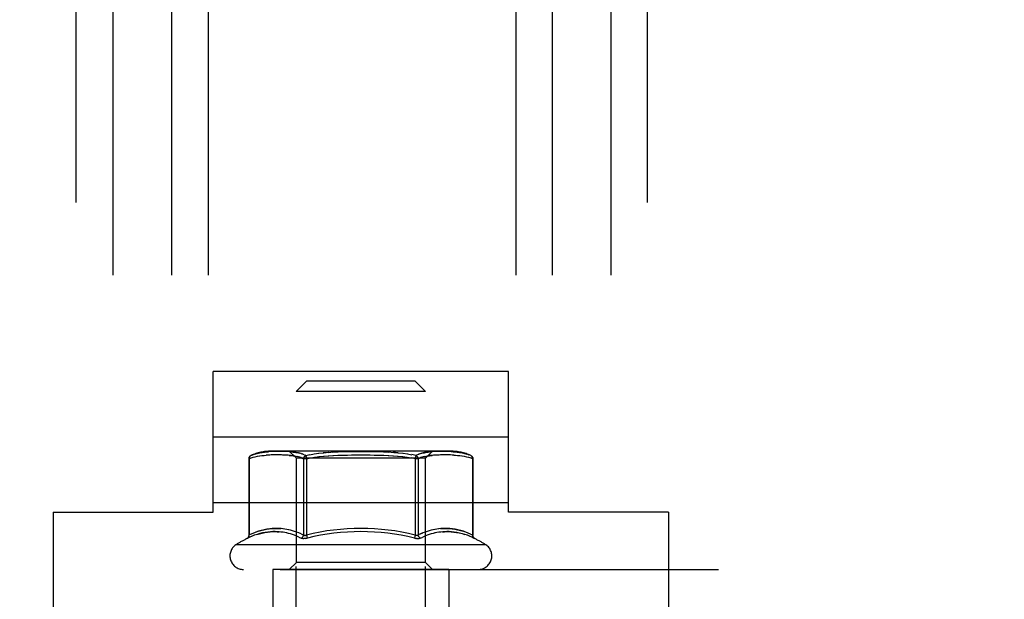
# Model space of a CAD drawing. Header units: inches. Extents: x 0 to 227, y 0 to 147.
# Tile 54 of 247: x 74.75 to 77.55, y 18.89 to 20.54. Entities that reach past the tile are written whole.
import ezdxf

# ---------------------------------------------------------------- set-up
doc = ezdxf.new("R2010")
doc.units = ezdxf.units.IN
doc.header["$LTSCALE"] = 12.466667
doc.header["$MEASUREMENT"] = 0
doc.linetypes.add('HIDDEN', pattern=[0.2, 0.1, -0.1])
doc.layers.add('02___PRT_ALL_AXES', color=7, linetype='CONTINUOUS')
doc.layers.add('DEFAULT_2', color=8, linetype='HIDDEN')

msp = doc.modelspace()

# ---------------------------------------------------------------- linework, layer by layer
at = {"layer": '02___PRT_ALL_AXES', "color": 8, "linetype": 'HIDDEN'}
for p, q in [((75.9698, 18.9727), (75.4698, 18.9727)), ((75.4698, 18.9727), (75.4698, 18.8477)), ((75.9698, 18.9727), (75.9698, 18.8477))]:
    msp.add_line(p, q, dxfattribs=at)
at = {"layer": 'DEFAULT_2', "color": 8, "linetype": 'HIDDEN'}
for p, q in [((74.9103, 12.5357), (74.9103, 28.5357)), ((75.0143, 28.5357), (75.0143, 12.5357)), ((75.1813, 28.5357), (75.1813, 12.5357)), ((75.2853, 28.5357), (75.2853, 12.5357)), ((76.1603, 28.5357), (76.1603, 12.5357)), ((76.2643, 28.5357), (76.2643, 12.5357)), ((76.4313, 28.5357), (76.4313, 12.5357)), ((76.5353, 12.5357), (76.5353, 28.5357)), ((75.2998, 19.1357), (75.2998, 19.5357)), ((76.1398, 19.5357), (75.2998, 19.5357)), ((76.1398, 19.1357), (76.1398, 19.5357)), ((75.5658, 19.5087), (75.5358, 19.4787)), ((75.5658, 19.5087), (75.8738, 19.5087)), ((75.8738, 19.5087), (75.9038, 19.4787)), ((75.5358, 17.7347), (75.5358, 19.4787)), ((75.9038, 19.4787), (75.5358, 19.4787)), ((75.9038, 17.7347), (75.9038, 19.4787)), ((76.1398, 19.3487), (75.2998, 19.3487)), ((75.4124, 19.2988), (75.4186, 19.3009)), ((75.4184, 19.3008), (75.4252, 19.3027)), ((75.4248, 19.3026), (75.432, 19.3042)), ((75.4316, 19.3042), (75.4387, 19.3054)), ((75.4383, 19.3053), (75.4453, 19.3063)), ((75.445, 19.3062), (75.4516, 19.3069)), ((75.4514, 19.3069), (75.4575, 19.3073)), ((75.4629, 19.3076), (75.4574, 19.3073)), ((75.4681, 19.3078), (75.4629, 19.3076)), ((75.9754, 19.3087), (75.4642, 19.3087)), ((75.4728, 19.3079), (75.4679, 19.3078)), ((75.4773, 19.308), (75.4726, 19.3079)), ((75.4816, 19.3081), (75.477, 19.308)), ((75.4857, 19.3081), (75.4812, 19.3081)), ((75.4897, 19.3081), (75.4852, 19.3081)), ((75.4936, 19.3081), (75.4891, 19.3081)), ((75.4975, 19.308), (75.4929, 19.3081)), ((75.5014, 19.3079), (75.4967, 19.308)), ((75.5052, 19.3078), (75.5005, 19.308)), ((75.5091, 19.3077), (75.5044, 19.3079)), ((75.5129, 19.3075), (75.5082, 19.3077)), ((75.5167, 19.3073), (75.512, 19.3076)), ((75.5205, 19.307), (75.5158, 19.3073)), ((75.5363, 19.2887), (75.5163, 19.3087)), ((75.5497, 19.3018), (75.5459, 19.3029)), ((75.5529, 19.3008), (75.5494, 19.3019)), ((75.5559, 19.2997), (75.5527, 19.3009)), ((75.5586, 19.2986), (75.5558, 19.2998)), ((75.5745, 19.2989), (75.5873, 19.3011)), ((75.5865, 19.301), (75.6007, 19.303)), ((75.6264, 19.3055), (75.6128, 19.3044)), ((75.6264, 19.3055), (75.642, 19.3065)), ((75.64, 19.3064), (75.6555, 19.3071)), ((75.6536, 19.307), (75.6688, 19.3075)), ((75.667, 19.3075), (75.6819, 19.3078)), ((75.6803, 19.3078), (75.6949, 19.308)), ((75.6934, 19.308), (75.7077, 19.3081)), ((75.7063, 19.3081), (75.7205, 19.3081)), ((75.7191, 19.3081), (75.7333, 19.3081)), ((75.7319, 19.3081), (75.7462, 19.308)), ((75.7447, 19.308), (75.7593, 19.3078)), ((75.7576, 19.3078), (75.7725, 19.3075)), ((75.7708, 19.3075), (75.786, 19.307)), ((75.7841, 19.3071), (75.7996, 19.3064)), ((75.8251, 19.3045), (75.8113, 19.3057)), ((75.8251, 19.3045), (75.8402, 19.3029)), ((75.8389, 19.303), (75.8531, 19.301)), ((75.8523, 19.3011), (75.8651, 19.2989)), ((75.8838, 19.2998), (75.8809, 19.2986)), ((75.8869, 19.3009), (75.8837, 19.2997)), ((75.9033, 19.2887), (75.9233, 19.3087)), ((75.92, 19.3071), (75.9153, 19.3067)), ((75.9238, 19.3073), (75.9191, 19.307)), ((75.9276, 19.3076), (75.9229, 19.3073)), ((75.9314, 19.3077), (75.9267, 19.3075)), ((75.9352, 19.3079), (75.9305, 19.3077)), ((75.939, 19.308), (75.9343, 19.3078)), ((75.9428, 19.308), (75.9382, 19.3079)), ((75.9467, 19.3081), (75.9421, 19.308)), ((75.9505, 19.3081), (75.946, 19.3081)), ((75.9544, 19.3081), (75.9499, 19.3081)), ((75.9584, 19.3081), (75.9539, 19.3081)), ((75.9626, 19.308), (75.958, 19.3081)), ((75.967, 19.3079), (75.9622, 19.308)), ((75.9717, 19.3078), (75.9667, 19.3079)), ((75.9767, 19.3076), (75.9715, 19.3078)), ((75.9766, 19.3076), (75.9822, 19.3073)), ((75.9821, 19.3073), (75.9882, 19.3069)), ((75.988, 19.3069), (75.9946, 19.3062)), ((75.9942, 19.3063), (76.0012, 19.3053)), ((76.0008, 19.3054), (76.008, 19.3042)), ((76.0076, 19.3042), (76.0148, 19.3026)), ((76.0144, 19.3027), (76.0212, 19.3008)), ((76.021, 19.3009), (76.0272, 19.2988)), ((75.4009, 19.2874), (75.4009, 19.0692)), ((75.4022, 19.2874), (75.4009, 19.2874)), ((75.4023, 19.2903), (75.4022, 19.2888)), ((75.4022, 19.2874), (75.4075, 19.2895)), ((75.4022, 19.2874), (75.4022, 19.2889)), ((75.4022, 19.2874), (75.4022, 19.0705)), ((75.4023, 19.2903), (75.4026, 19.2917)), ((75.4032, 19.2929), (75.4026, 19.2917)), ((75.4057, 19.2959), (75.4068, 19.2965)), ((75.4068, 19.2965), (75.4126, 19.2989)), ((75.4074, 19.2895), (75.4132, 19.2915)), ((75.413, 19.2914), (75.4194, 19.2931)), ((75.419, 19.2931), (75.4258, 19.2946)), ((75.4254, 19.2945), (75.4322, 19.2956)), ((75.4318, 19.2956), (75.4385, 19.2964)), ((75.4382, 19.2964), (75.4445, 19.297)), ((75.4443, 19.297), (75.4501, 19.2974)), ((75.4554, 19.2977), (75.4501, 19.2974)), ((75.4604, 19.2979), (75.4554, 19.2977)), ((75.4651, 19.298), (75.4602, 19.2979)), ((75.4696, 19.2981), (75.4648, 19.298)), ((75.4738, 19.2981), (75.4692, 19.2981)), ((75.4779, 19.2981), (75.4733, 19.2981)), ((75.4818, 19.2981), (75.4773, 19.2981)), ((75.4857, 19.2981), (75.4812, 19.2981)), ((75.4897, 19.2981), (75.485, 19.2981)), ((75.4936, 19.298), (75.4889, 19.2981)), ((75.4974, 19.2979), (75.4927, 19.298)), ((75.5013, 19.2978), (75.4965, 19.2979)), ((75.5052, 19.2976), (75.5004, 19.2978)), ((75.5091, 19.2974), (75.5042, 19.2976)), ((75.5129, 19.2971), (75.5081, 19.2974)), ((75.5393, 19.2932), (75.5352, 19.2941)), ((75.5363, 18.9927), (75.5363, 19.2887)), ((75.9033, 19.2887), (75.5363, 19.2887)), ((75.5428, 19.2923), (75.5389, 19.2933)), ((75.546, 19.2914), (75.5424, 19.2924)), ((75.5491, 19.2904), (75.5458, 19.2914)), ((75.5519, 19.2893), (75.549, 19.2904)), ((75.5519, 19.2894), (75.5544, 19.2884)), ((75.5567, 19.2874), (75.5544, 19.2884)), ((75.5569, 19.2888), (75.5567, 19.2874)), ((75.5567, 19.2874), (75.5567, 19.0705)), ((75.5653, 19.2874), (75.5567, 19.2874)), ((75.558, 19.2917), (75.5574, 19.2903)), ((75.558, 19.2917), (75.5588, 19.2929)), ((75.5586, 19.2987), (75.5611, 19.2976)), ((75.5598, 19.2941), (75.5588, 19.2929)), ((75.5633, 19.2965), (75.5611, 19.2976)), ((75.5633, 19.2965), (75.5748, 19.299)), ((75.5633, 19.2965), (75.5653, 19.2874)), ((75.5653, 19.2874), (75.5766, 19.2897)), ((75.5653, 19.2874), (75.5653, 19.0705)), ((75.5762, 19.2896), (75.5886, 19.2917)), ((75.5879, 19.2916), (75.6018, 19.2934)), ((75.6005, 19.2933), (75.6153, 19.2948)), ((75.6137, 19.2947), (75.6289, 19.2959)), ((75.627, 19.2958), (75.6424, 19.2967)), ((75.6405, 19.2966), (75.6558, 19.2972)), ((75.6539, 19.2972), (75.669, 19.2976)), ((75.6673, 19.2976), (75.6821, 19.2979)), ((75.6805, 19.2978), (75.695, 19.298)), ((75.6935, 19.298), (75.7078, 19.2981)), ((75.7063, 19.2981), (75.7205, 19.2981)), ((75.7191, 19.2981), (75.7332, 19.2981)), ((75.7318, 19.2981), (75.7461, 19.298)), ((75.7446, 19.298), (75.7591, 19.2978)), ((75.7575, 19.2979), (75.7723, 19.2976)), ((75.7705, 19.2976), (75.7856, 19.2972)), ((75.7838, 19.2972), (75.7991, 19.2966)), ((75.7971, 19.2967), (75.8126, 19.2958)), ((75.8107, 19.2959), (75.8259, 19.2947)), ((75.8242, 19.2948), (75.8391, 19.2933)), ((75.8378, 19.2934), (75.8517, 19.2916)), ((75.8509, 19.2917), (75.8634, 19.2896)), ((75.8742, 19.2874), (75.863, 19.2897)), ((75.8763, 19.2965), (75.8647, 19.299)), ((75.8763, 19.2965), (75.8742, 19.2874)), ((75.8742, 19.2874), (75.8742, 19.0705)), ((75.8829, 19.2874), (75.8742, 19.2874)), ((75.8807, 19.2929), (75.8798, 19.2941)), ((75.8807, 19.2929), (75.8815, 19.2917)), ((75.8822, 19.2903), (75.8815, 19.2917)), ((75.8829, 19.2874), (75.8826, 19.2889)), ((75.8829, 19.2874), (75.8829, 19.0705)), ((75.8906, 19.2904), (75.8877, 19.2893)), ((75.8938, 19.2914), (75.8905, 19.2904)), ((75.8971, 19.2924), (75.8935, 19.2914)), ((75.9007, 19.2933), (75.8968, 19.2923)), ((75.9033, 18.9927), (75.9033, 19.2887)), ((75.9276, 19.2972), (75.9228, 19.2968)), ((75.9315, 19.2974), (75.9267, 19.2971)), ((75.9353, 19.2976), (75.9305, 19.2974)), ((75.9392, 19.2978), (75.9344, 19.2976)), ((75.943, 19.2979), (75.9383, 19.2978)), ((75.9469, 19.298), (75.9421, 19.2979)), ((75.9507, 19.2981), (75.946, 19.298)), ((75.9545, 19.2981), (75.9499, 19.2981)), ((75.9584, 19.2981), (75.9538, 19.2981)), ((75.9623, 19.2981), (75.9577, 19.2981)), ((75.9663, 19.2981), (75.9617, 19.2981)), ((75.9704, 19.2981), (75.9658, 19.2981)), ((75.9747, 19.298), (75.97, 19.2981)), ((75.9793, 19.2979), (75.9745, 19.298)), ((75.9842, 19.2977), (75.9791, 19.2979)), ((75.9842, 19.2977), (75.9895, 19.2974)), ((75.9895, 19.2974), (75.9953, 19.297)), ((75.9951, 19.297), (76.0014, 19.2964)), ((76.0011, 19.2964), (76.0078, 19.2956)), ((76.0074, 19.2956), (76.0142, 19.2945)), ((76.0138, 19.2946), (76.0205, 19.2931)), ((76.0202, 19.2931), (76.0266, 19.2914)), ((76.0264, 19.2915), (76.0322, 19.2895)), ((76.0327, 19.2965), (76.027, 19.2989)), ((76.0373, 19.2874), (76.032, 19.2895)), ((76.0327, 19.2965), (76.0339, 19.2959)), ((76.0357, 19.2941), (76.0364, 19.2929)), ((76.0369, 19.2917), (76.0364, 19.2929)), ((76.0369, 19.2917), (76.0373, 19.2903)), ((76.0374, 19.2889), (76.0373, 19.2903)), ((76.0374, 19.2888), (76.0373, 19.2874)), ((76.0387, 19.2874), (76.0373, 19.2874)), ((76.0373, 19.2874), (76.0373, 19.0705)), ((76.0387, 19.2874), (76.0387, 19.0692)), ((76.1398, 19.1617), (75.2998, 19.1617)), ((74.8448, 19.1357), (75.2998, 19.1357)), ((74.8448, 19.1357), (74.8448, 17.5357)), ((76.5948, 19.1357), (76.1398, 19.1357)), ((76.5948, 19.1357), (76.5948, 17.5357)), ((75.4146, 19.0761), (75.4081, 19.0733)), ((75.4215, 19.0787), (75.4144, 19.076)), ((75.4931, 19.079), (75.487, 19.0796)), ((75.4985, 19.0881), (75.4923, 19.0887)), ((75.4984, 19.0782), (75.4925, 19.079)), ((75.5039, 19.0874), (75.4979, 19.0881)), ((75.5036, 19.0774), (75.4979, 19.0783)), ((75.5089, 19.0763), (75.5032, 19.0774)), ((75.5092, 19.0865), (75.5034, 19.0874)), ((75.5142, 19.0751), (75.5085, 19.0764)), ((75.5145, 19.0854), (75.5088, 19.0865)), ((75.5199, 19.0841), (75.5142, 19.0855)), ((75.5255, 19.0826), (75.5196, 19.0842)), ((75.5312, 19.0809), (75.5252, 19.0827)), ((75.5372, 19.0788), (75.531, 19.0809)), ((75.5435, 19.0764), (75.5371, 19.0789)), ((75.55, 19.0736), (75.5434, 19.0764)), ((75.8896, 19.0736), (75.8961, 19.0764)), ((75.9025, 19.0789), (75.8961, 19.0764)), ((75.9086, 19.0809), (75.9023, 19.0788)), ((75.9143, 19.0827), (75.9083, 19.0809)), ((75.9199, 19.0842), (75.9141, 19.0826)), ((75.9254, 19.0855), (75.9196, 19.0841)), ((75.9308, 19.0865), (75.925, 19.0854)), ((75.931, 19.0764), (75.9253, 19.0751)), ((75.9362, 19.0874), (75.9304, 19.0865)), ((75.9364, 19.0774), (75.9307, 19.0763)), ((75.9416, 19.0881), (75.9357, 19.0874)), ((75.9417, 19.0783), (75.9359, 19.0774)), ((75.947, 19.079), (75.9412, 19.0782)), ((76.0185, 19.0786), (76.0108, 19.0812)), ((76.0252, 19.076), (76.0181, 19.0787)), ((76.0315, 19.0733), (76.025, 19.0761)), ((75.3956, 19.0603), (75.3982, 19.0616)), ((75.4041, 19.0644), (75.3982, 19.0616)), ((75.4009, 19.0692), (75.4022, 19.0705)), ((75.4082, 19.0733), (75.4022, 19.0705)), ((75.4104, 19.0671), (75.404, 19.0644)), ((75.4172, 19.0697), (75.4101, 19.067)), ((75.5197, 19.0736), (75.5139, 19.0751)), ((75.5254, 19.0718), (75.5194, 19.0737)), ((75.5313, 19.0698), (75.5251, 19.0719)), ((75.5374, 19.0674), (75.5311, 19.0699)), ((75.5438, 19.0647), (75.5373, 19.0675)), ((75.5437, 19.0648), (75.5504, 19.0616)), ((75.5499, 19.0737), (75.5567, 19.0705)), ((75.5504, 19.0616), (75.5516, 19.0612)), ((75.5595, 19.0692), (75.5587, 19.0694)), ((75.5595, 19.0692), (75.5603, 19.0692)), ((75.5613, 19.0692), (75.5603, 19.0692)), ((75.5613, 19.0692), (75.5622, 19.0694)), ((75.5632, 19.0696), (75.5622, 19.0694)), ((75.5653, 19.0705), (75.5675, 19.0616)), ((75.8742, 19.0705), (75.872, 19.0616)), ((75.8801, 19.0604), (75.8782, 19.0605)), ((75.8892, 19.0616), (75.8959, 19.0648)), ((75.9022, 19.0675), (75.8958, 19.0647)), ((75.9085, 19.0699), (75.9021, 19.0674)), ((75.9144, 19.0719), (75.9083, 19.0698)), ((75.9201, 19.0737), (75.9142, 19.0718)), ((75.9257, 19.0751), (75.9199, 19.0736)), ((76.0229, 19.0696), (76.0152, 19.0722)), ((76.0295, 19.067), (76.0224, 19.0697)), ((76.0356, 19.0644), (76.0292, 19.0671)), ((76.0314, 19.0733), (76.0373, 19.0705)), ((76.0355, 19.0644), (76.0414, 19.0616)), ((76.0373, 19.0705), (76.0387, 19.0692)), ((76.0414, 19.0616), (76.044, 19.0603)), ((76.0756, 19.0427), (75.364, 19.0427)), ((75.5363, 18.9927), (75.5163, 18.9727)), ((75.9033, 18.9927), (75.5363, 18.9927)), ((75.9033, 18.9927), (75.9233, 18.9727)), ((48.0635, 18.9727), (103.376, 18.9727))]:
    msp.add_line(p, q, dxfattribs=at)
for points in [[(75.5463, 19.3028), (75.5428, 19.3037), (75.5392, 19.3045), (75.5355, 19.3052), (75.5318, 19.3057), (75.528, 19.3062), (75.5243, 19.3067), (75.5195, 19.3071)], [(75.5233, 19.3067), (75.5271, 19.3063), (75.5309, 19.3059), (75.5347, 19.3053), (75.5385, 19.3046), (75.5422, 19.3038), (75.5459, 19.3029)], [(75.5994, 19.3029), (75.6145, 19.3045), (75.6283, 19.3057)], [(75.7976, 19.3065), (75.8132, 19.3055), (75.8268, 19.3044)], [(75.9162, 19.3067), (75.9124, 19.3063), (75.9086, 19.3059), (75.9048, 19.3053), (75.9011, 19.3046), (75.8973, 19.3038), (75.8937, 19.3029), (75.8902, 19.3019), (75.8867, 19.3008)], [(75.8899, 19.3018), (75.8933, 19.3028), (75.8968, 19.3037), (75.9004, 19.3045), (75.9041, 19.3052), (75.9078, 19.3057), (75.9116, 19.3062), (75.9153, 19.3067)], [(75.4068, 19.2965), (75.4054, 19.2957), (75.4041, 19.2947), (75.403, 19.2934), (75.402, 19.292), (75.4014, 19.2904), (75.401, 19.2887), (75.4009, 19.2874)], [(75.4032, 19.2929), (75.4039, 19.2941), (75.4047, 19.2951)], [(75.4057, 19.2959), (75.4047, 19.2951), (75.4039, 19.2941)], [(75.5357, 19.294), (75.532, 19.2948), (75.5283, 19.2954), (75.5244, 19.296), (75.5206, 19.2964), (75.5168, 19.2968), (75.512, 19.2972)], [(75.5158, 19.2969), (75.5197, 19.2965), (75.5236, 19.2961), (75.5275, 19.2955), (75.5314, 19.2949), (75.5352, 19.2941)], [(75.5567, 19.2874), (75.557, 19.2889), (75.5574, 19.2903)], [(75.5598, 19.2941), (75.5609, 19.2951), (75.5621, 19.2959)], [(75.5633, 19.2965), (75.5621, 19.2959), (75.5609, 19.2951)], [(75.881, 19.2987), (75.8785, 19.2976), (75.8763, 19.2965)], [(75.8787, 19.2951), (75.8775, 19.2959), (75.8763, 19.2965)], [(75.8775, 19.2959), (75.8787, 19.2951), (75.8798, 19.2941)], [(75.8822, 19.2903), (75.8826, 19.2888), (75.8829, 19.2874)], [(75.8877, 19.2894), (75.8852, 19.2884), (75.8829, 19.2874)], [(75.9237, 19.2969), (75.9199, 19.2965), (75.916, 19.2961), (75.9121, 19.2955), (75.9082, 19.2949), (75.9044, 19.2941), (75.9003, 19.2932)], [(75.9039, 19.294), (75.9076, 19.2948), (75.9113, 19.2954), (75.9151, 19.296), (75.919, 19.2964), (75.9228, 19.2968)], [(76.0327, 19.2965), (76.0342, 19.2957), (76.0355, 19.2947), (76.0366, 19.2934), (76.0375, 19.292), (76.0382, 19.2904), (76.0386, 19.2887), (76.0387, 19.2874)], [(76.0357, 19.2941), (76.0349, 19.2951), (76.0339, 19.2959)], [(75.4877, 19.0795), (75.482, 19.0799), (75.4761, 19.0801), (75.4697, 19.08), (75.4628, 19.0797), (75.4556, 19.079), (75.4478, 19.0778), (75.4399, 19.0763), (75.432, 19.0744), (75.4244, 19.0722), (75.4167, 19.0696)], [(75.493, 19.0886), (75.4873, 19.089), (75.4812, 19.0892), (75.4748, 19.0891), (75.4678, 19.0888), (75.4604, 19.0881), (75.4526, 19.087), (75.4446, 19.0854), (75.4366, 19.0835), (75.4288, 19.0812), (75.4211, 19.0786)], [(75.4238, 19.072), (75.4312, 19.0742), (75.4389, 19.0761), (75.4467, 19.0777), (75.4544, 19.0788), (75.4617, 19.0796), (75.4687, 19.08), (75.4752, 19.0801), (75.4813, 19.0799), (75.487, 19.0796)], [(75.4282, 19.081), (75.4357, 19.0833), (75.4435, 19.0852), (75.4515, 19.0868), (75.4593, 19.0879), (75.4667, 19.0887), (75.4738, 19.0891), (75.4803, 19.0892), (75.4865, 19.0891), (75.4923, 19.0887)], [(75.8962, 19.0764), (75.8897, 19.0737), (75.8829, 19.0705)], [(76.0115, 19.081), (76.0039, 19.0832), (75.9961, 19.0852), (75.9881, 19.0868), (75.9803, 19.0879), (75.9729, 19.0887), (75.9658, 19.0891), (75.9592, 19.0892), (75.9531, 19.0891), (75.9472, 19.0887), (75.9411, 19.0881)], [(76.0159, 19.072), (76.0084, 19.0742), (76.0007, 19.0761), (75.9929, 19.0777), (75.9852, 19.0788), (75.9778, 19.0796), (75.9709, 19.08), (75.9644, 19.0801), (75.9583, 19.0799), (75.9526, 19.0796), (75.9465, 19.079)], [(75.9466, 19.0886), (75.9523, 19.089), (75.9584, 19.0892), (75.9648, 19.0891), (75.9718, 19.0888), (75.9792, 19.0881), (75.987, 19.087), (75.995, 19.0854), (76.003, 19.0835), (76.0108, 19.0812)], [(75.9519, 19.0795), (75.9575, 19.0799), (75.9635, 19.0801), (75.9699, 19.08), (75.9768, 19.0797), (75.984, 19.079), (75.9918, 19.0778), (75.9997, 19.0763), (76.0076, 19.0744), (76.0152, 19.0722)], [(75.4009, 19.0692), (75.4008, 19.068), (75.4006, 19.0667), (75.4003, 19.0657), (75.4, 19.0649), (75.3996, 19.0643), (75.3993, 19.0637), (75.3989, 19.0632), (75.3986, 19.0627), (75.3982, 19.0624), (75.3979, 19.062), (75.3976, 19.0617), (75.3973, 19.0615), (75.397, 19.0612), (75.3967, 19.061), (75.3964, 19.0608), (75.3961, 19.0606), (75.3959, 19.0605), (75.3956, 19.0604)], [(75.3982, 19.0616), (75.3992, 19.0623), (75.4001, 19.0631), (75.4009, 19.0641), (75.4015, 19.0652), (75.402, 19.0664), (75.4022, 19.0677), (75.4023, 19.0691), (75.4022, 19.0705)], [(75.5505, 19.0616), (75.5516, 19.0623), (75.5527, 19.0631), (75.5537, 19.0641), (75.5546, 19.0652), (75.5554, 19.0664), (75.556, 19.0677)], [(75.5544, 19.0605), (75.5529, 19.0608), (75.5516, 19.0612)], [(75.5544, 19.0605), (75.556, 19.0604), (75.5577, 19.0603)], [(75.5567, 19.0705), (75.5564, 19.0691), (75.556, 19.0677)], [(75.5567, 19.0705), (75.5573, 19.07), (75.5579, 19.0696), (75.5587, 19.0694)], [(75.5634, 19.0608), (75.5614, 19.0605), (75.5595, 19.0604), (75.5577, 19.0603)], [(75.5632, 19.0696), (75.5643, 19.07), (75.5653, 19.0705)], [(75.5634, 19.0608), (75.5654, 19.0612), (75.5675, 19.0616)], [(75.872, 19.0616), (75.8742, 19.0612), (75.8762, 19.0608), (75.8782, 19.0605)], [(75.8742, 19.0705), (75.8753, 19.07), (75.8763, 19.0696), (75.8773, 19.0694)], [(75.8801, 19.0692), (75.8792, 19.0692), (75.8783, 19.0692), (75.8773, 19.0694)], [(75.8801, 19.0692), (75.8809, 19.0694), (75.8816, 19.0696), (75.8823, 19.07), (75.8829, 19.0705)], [(75.8801, 19.0604), (75.8819, 19.0603), (75.8836, 19.0604), (75.8852, 19.0605)], [(75.8836, 19.0677), (75.8832, 19.0691), (75.8829, 19.0705)], [(75.8836, 19.0677), (75.8842, 19.0664), (75.8849, 19.0652), (75.8858, 19.0641), (75.8868, 19.0631), (75.8879, 19.0623), (75.8891, 19.0616)], [(75.8892, 19.0616), (75.888, 19.0612), (75.8867, 19.0608), (75.8852, 19.0605)], [(76.0373, 19.0705), (76.0373, 19.0691), (76.0373, 19.0677), (76.0376, 19.0664), (76.0381, 19.0652), (76.0387, 19.0641), (76.0395, 19.0631), (76.0404, 19.0623), (76.0414, 19.0616)], [(76.044, 19.0604), (76.0437, 19.0605), (76.0435, 19.0606), (76.0432, 19.0608), (76.0429, 19.061), (76.0426, 19.0612), (76.0423, 19.0615), (76.042, 19.0617), (76.0417, 19.062), (76.0414, 19.0624), (76.041, 19.0627), (76.0407, 19.0632), (76.0403, 19.0637), (76.04, 19.0643), (76.0396, 19.0649), (76.0393, 19.0657), (76.039, 19.0667), (76.0387, 19.068), (76.0387, 19.0692)]]:
    msp.add_lwpolyline(points, dxfattribs=at)
for centre, radius, start, end in [((75.4642, 19.1675), 0.1412, 90, 113.95), ((75.9754, 19.1675), 0.1412, 66.05, 90), ((75.7198, 18.4425), 0.6467, 76.1837, 103.8164), ((75.7198, 18.4425), 0.6376, 76.1836, 103.8162), ((75.7198, 18.4425), 0.6977, 117.6814, 120.6631), ((75.7198, 18.4425), 0.6977, 59.3369, 62.3186), ((75.3857, 19.011), 0.0384, 124.4497, 270), ((76.0539, 19.011), 0.0384, 270, 55.5503)]:
    msp.add_arc(centre, radius, start, end, dxfattribs=at)

doc.saveas('drawing.dxf')
